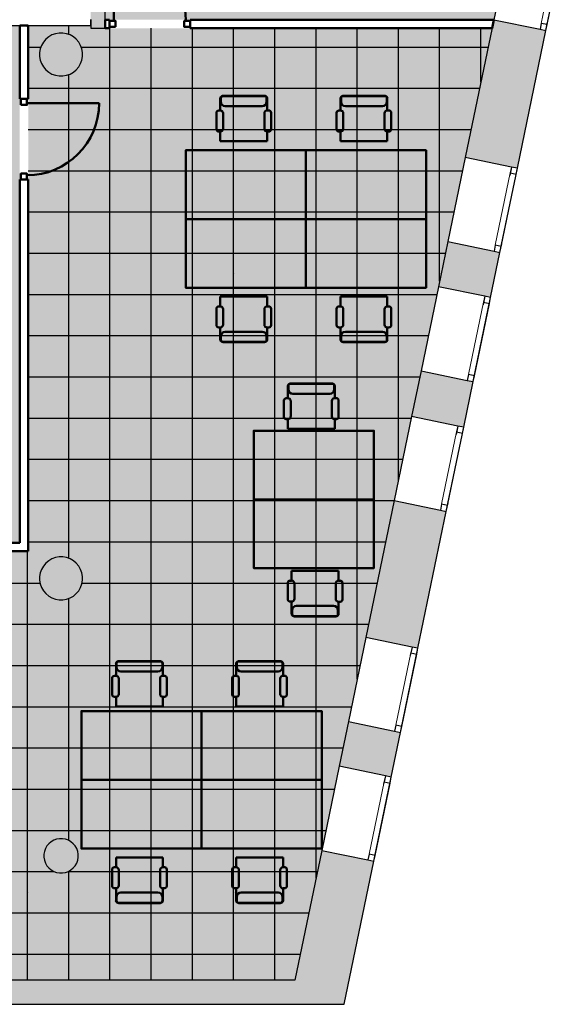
# Model space of a CAD drawing. Header units: metres. Extents: x -1 to 430, y -6 to 34.
# Tile 20 of 24: x 420.51 to 426.84, y 12.84 to 24.3. Entities that reach past the tile are written whole.
import ezdxf

# ---------------------------------------------------------------- set-up
doc = ezdxf.new("R2010")
doc.units = ezdxf.units.M
doc.linetypes.add('CONTINUA', pattern=[0])
doc.linetypes.add('PUNKT', pattern=[6.35, 0, -6.35])
for name, color, linetype, lineweight in [('3D P2 MOBLES', 7, 'CONTINUA', 25), ('3D P2 MURS', 7, 'CONTINUA', 25), ('3D P2 MURS NOUS', 7, 'CONTINUA', 25), ('3D P2 PILAR', 7, 'CONTINUA', 25), ('P2 PAVIMENT', 7, 'CONTINUA', 25)]:
    doc.layers.add(name, color=color, linetype=linetype, lineweight=lineweight)

# ---------------------------------------------------------------- blocks, each defined once
blk = doc.blocks.new('_CLOSEDFILLED')
at = {"color": 0, "linetype": 'ByBlock', "lineweight": -2}
blk.add_solid([(-1, 0), (0, 0), (-1, 0)], dxfattribs=at)
blk = doc.blocks.new('TRAMA_0')
at = {"layer": 'P2 PAVIMENT', "linetype": 'CONTINUA', "lineweight": 25, "transparency": 33554687}
for points in [[(422.996, 23.746), (423.002, 23.753), (423.009, 23.746), (423.002, 23.74)], [(425.396, 23.746), (425.402, 23.753), (425.409, 23.746), (425.402, 23.74)], [(422.996, 21.346), (423.002, 21.353), (423.009, 21.346), (423.002, 21.34)], [(425.396, 21.346), (425.402, 21.353), (425.409, 21.346), (425.402, 21.34)], [(422.996, 18.946), (423.002, 18.953), (423.009, 18.946), (423.002, 18.94)], [(420.596, 16.546), (420.602, 16.553), (420.609, 16.546), (420.602, 16.54)], [(422.996, 16.546), (423.002, 16.553), (423.009, 16.546), (423.002, 16.54)], [(420.596, 14.146), (420.602, 14.153), (420.609, 14.146), (420.602, 14.14)], [(422.996, 14.146), (423.002, 14.153), (423.009, 14.146), (423.002, 14.14)]]:
    blk.add_hatch(color=7, dxfattribs=at).paths.add_polyline_path(points, flags=16)
at = {"layer": 'P2 PAVIMENT', "color": 7, "linetype": 'CONTINUA', "lineweight": 25, "transparency": 33554687}
for p, q in [((421.082, 24.132), (421.082, 24.237)), ((421.562, 23.746), (421.562, 24.205)), ((422.042, 23.746), (422.042, 24.205)), ((422.522, 23.746), (422.522, 24.205)), ((423.002, 23.746), (423.002, 24.205)), ((423.482, 23.746), (423.482, 24.205)), ((423.962, 23.746), (423.962, 24.205)), ((424.442, 23.746), (424.442, 24.205)), ((424.922, 23.746), (424.922, 24.205)), ((420.61, 23.986), (420.758, 23.986)), ((421.226, 23.986), (422.762, 23.986)), ((422.762, 23.986), (425.162, 23.986)), ((425.402, 21.346), (425.402, 23.746)), ((425.882, 23.576), (425.882, 23.746)), ((421.082, 21.346), (421.082, 23.667)), ((420.61, 23.506), (422.762, 23.506)), ((425.162, 23.506), (425.868, 23.506)), ((420.61, 23.026), (422.762, 23.026)), ((425.162, 23.026), (425.768, 23.026)), ((420.61, 22.546), (422.762, 22.546)), ((425.162, 22.546), (425.669, 22.546)), ((425.162, 22.066), (425.569, 22.066)), ((422.762, 21.586), (425.162, 21.586)), ((425.162, 21.586), (425.47, 21.586)), ((422.522, 18.946), (422.522, 21.346)), ((423.002, 18.946), (423.002, 21.346)), ((423.482, 18.946), (423.482, 21.346)), ((423.962, 18.946), (423.962, 21.346)), ((424.442, 18.946), (424.442, 21.346)), ((424.922, 18.946), (424.922, 21.346)), ((425.402, 21.26), (425.402, 21.346)), ((422.762, 21.106), (425.162, 21.106)), ((425.162, 21.106), (425.37, 21.106)), ((422.762, 20.626), (425.162, 20.626)), ((425.162, 20.626), (425.271, 20.626)), ((422.762, 20.146), (425.162, 20.146)), ((425.162, 20.146), (425.172, 20.146)), ((420.61, 19.666), (422.762, 19.666)), ((422.762, 19.666), (425.072, 19.666)), ((420.61, 19.186), (422.762, 19.186)), ((422.762, 19.186), (424.973, 19.186)), ((421.082, 18.032), (421.082, 18.946)), ((421.562, 16.546), (421.562, 18.946)), ((422.042, 16.546), (422.042, 18.946)), ((422.522, 16.546), (422.522, 18.946)), ((423.002, 16.546), (423.002, 18.946)), ((423.482, 16.546), (423.482, 18.946)), ((423.962, 16.546), (423.962, 18.946)), ((424.442, 16.627), (424.442, 18.946)), ((424.922, 18.944), (424.922, 18.946)), ((420.61, 18.706), (422.762, 18.706)), ((422.762, 18.706), (424.873, 18.706)), ((420.61, 18.226), (422.762, 18.226)), ((422.762, 18.226), (424.774, 18.226)), ((421.236, 17.746), (422.762, 17.746)), ((422.762, 17.746), (424.674, 17.746)), ((421.082, 16.546), (421.082, 17.567)), ((420.362, 17.266), (422.762, 17.266)), ((422.762, 17.266), (424.575, 17.266)), ((420.362, 16.786), (422.762, 16.786)), ((422.762, 16.786), (424.475, 16.786)), ((421.082, 14.748), (421.082, 16.546)), ((421.562, 14.146), (421.562, 16.546)), ((422.042, 14.146), (422.042, 16.546)), ((422.522, 14.146), (422.522, 16.546)), ((423.002, 14.146), (423.002, 16.546)), ((423.482, 14.146), (423.482, 16.546)), ((423.962, 14.311), (423.962, 16.546)), ((420.362, 16.306), (422.762, 16.306)), ((422.762, 16.306), (424.376, 16.306)), ((420.362, 15.826), (422.762, 15.826)), ((422.762, 15.826), (424.276, 15.826)), ((420.362, 15.346), (422.762, 15.346)), ((422.762, 15.346), (424.177, 15.346)), ((420.362, 14.866), (422.762, 14.866)), ((422.762, 14.866), (424.077, 14.866)), ((420.362, 14.386), (420.911, 14.386)), ((421.073, 14.386), (422.762, 14.386)), ((421.082, 14.146), (421.082, 14.391)), ((422.762, 14.386), (423.978, 14.386)), ((420.602, 13.121), (420.602, 14.146)), ((421.082, 13.121), (421.082, 14.146)), ((421.562, 13.121), (421.562, 14.146)), ((422.042, 13.121), (422.042, 14.146)), ((422.522, 13.121), (422.522, 14.146)), ((423.002, 13.121), (423.002, 14.146)), ((423.482, 13.121), (423.482, 14.146)), ((420.362, 13.906), (422.762, 13.906)), ((422.762, 13.906), (423.878, 13.906)), ((420.362, 13.426), (422.762, 13.426)), ((422.762, 13.426), (423.779, 13.426))]:
    blk.add_line(p, q, dxfattribs=at)
for points in [[(420.602, 24.222), (420.602, 24.222), (420.602, 24.222), (420.602, 24.237)], [(425.402, 23.746), (425.402, 23.796), (425.402, 23.796), (425.402, 23.909), (425.402, 23.909), (425.402, 24.205)], [(425.882, 23.746), (425.882, 24.183), (425.882, 24.183), (425.882, 24.205)], [(425.162, 23.986), (425.526, 23.986), (425.526, 23.986), (425.638, 23.986), (425.638, 23.986), (425.967, 23.986)], [(421.562, 21.346), (421.562, 21.498), (421.562, 21.498), (421.562, 23.746)], [(422.042, 21.346), (422.042, 21.8), (422.042, 21.8), (422.042, 23.746)], [(422.522, 21.346), (422.522, 21.476), (422.522, 21.476), (422.522, 22.101), (422.522, 22.101), (422.522, 23.746)], [(423.002, 21.346), (423.002, 21.863), (423.002, 21.863), (423.002, 22.402), (423.002, 22.402), (423.002, 23.746)], [(423.482, 21.346), (423.482, 22.25), (423.482, 22.25), (423.482, 22.704), (423.482, 22.704), (423.482, 23.746)], [(423.962, 21.346), (423.962, 22.636), (423.962, 22.636), (423.962, 23.005), (423.962, 23.005), (423.962, 23.746)], [(424.442, 21.346), (424.442, 23.023), (424.442, 23.023), (424.442, 23.306), (424.442, 23.306), (424.442, 23.746)], [(424.922, 21.346), (424.922, 23.41), (424.922, 23.41), (424.922, 23.607), (424.922, 23.607), (424.922, 23.746)], [(422.762, 23.506), (424.761, 23.506), (424.761, 23.506), (425.042, 23.506), (425.042, 23.506), (425.162, 23.506)], [(422.762, 23.026), (423.997, 23.026), (423.997, 23.026), (424.446, 23.026), (424.446, 23.026), (425.162, 23.026)], [(422.762, 22.546), (423.232, 22.546), (423.232, 22.546), (423.85, 22.546), (423.85, 22.546), (425.162, 22.546)], [(420.61, 22.066), (422.467, 22.066), (422.467, 22.066), (422.762, 22.066)], [(422.762, 22.066), (423.255, 22.066), (423.255, 22.066), (425.162, 22.066)], [(420.61, 21.586), (421.702, 21.586), (421.702, 21.586), (422.659, 21.586), (422.659, 21.586), (422.762, 21.586)], [(421.082, 18.946), (421.082, 20.317), (421.082, 20.317), (421.082, 21.197), (421.082, 21.197), (421.082, 21.346)], [(421.562, 18.946), (421.562, 20.703), (421.562, 20.703), (421.562, 21.346)], [(422.042, 18.946), (422.042, 21.09), (422.042, 21.09), (422.042, 21.346)], [(420.61, 21.106), (420.938, 21.106), (420.938, 21.106), (422.063, 21.106), (422.063, 21.106), (422.762, 21.106)], [(420.61, 20.626), (421.467, 20.626), (421.467, 20.626), (422.762, 20.626)], [(420.61, 20.146), (420.871, 20.146), (420.871, 20.146), (422.762, 20.146)], [(420.602, 16.546), (420.602, 17.751), (420.602, 17.751), (420.602, 17.898), (420.602, 17.898), (420.602, 18.115)], [(420.362, 17.746), (420.597, 17.746), (420.597, 17.746), (420.748, 17.746)], [(420.602, 14.146), (420.602, 14.424), (420.602, 14.424), (420.602, 14.444), (420.602, 14.444), (420.602, 16.546)]]:
    blk.add_lwpolyline(points, dxfattribs=at)

msp = doc.modelspace()

# ---------------------------------------------------------------- hatches: boundary and pattern name
at = {"layer": '3D P2 MURS', "linetype": 'CONTINUA', "lineweight": 18, "true_color": 0xa0a0a0, "transparency": 33554687}
for points in [[(421.507, 24.205), (421.507, 28.068), (421.337, 28.068), (421.337, 24.205)], [(425.701, 22.701), (426.308, 22.575), (426.64, 24.179), (426.033, 24.305)], [(426.105, 21.596), (425.498, 21.722), (425.389, 21.196), (425.996, 21.07)], [(425.076, 19.685), (425.683, 19.559), (425.793, 20.091), (425.186, 20.216)], [(425.48, 18.58), (424.873, 18.706), (424.543, 17.112), (425.15, 16.986)], [(424.232, 15.612), (424.839, 15.486), (424.947, 16.007), (424.34, 16.133)], [(424.291, 12.841), (424.636, 14.507), (424.029, 14.632), (423.657, 12.841)], [(398.242, 12.841), (423.657, 12.841), (423.716, 13.121), (398.297, 13.121)]]:
    msp.add_hatch(color=253, dxfattribs=at).paths.add_polyline_path(points)
at = {"layer": '3D P2 PILAR', "linetype": 'CONTINUA', "lineweight": 18, "transparency": 33554687}
for points in [[(421.014, 24.149), (420.97, 24.149), (420.927, 24.142), (420.886, 24.127), (420.848, 24.105), (420.815, 24.077), (420.787, 24.043), (420.765, 24.005), (420.75, 23.964), (420.742, 23.921), (420.742, 23.878), (420.75, 23.835), (420.765, 23.794), (420.787, 23.756), (420.815, 23.722), (420.848, 23.694), (420.886, 23.672), (420.927, 23.657), (420.97, 23.65), (421.014, 23.65), (421.057, 23.657), (421.098, 23.672), (421.136, 23.694), (421.169, 23.722), (421.197, 23.756), (421.219, 23.794), (421.234, 23.835), (421.242, 23.878), (421.242, 23.921), (421.234, 23.964), (421.219, 24.005), (421.197, 24.043), (421.169, 24.077), (421.136, 24.105), (421.098, 24.127), (421.057, 24.142)], [(421.014, 18.049), (420.97, 18.049), (420.927, 18.042), (420.886, 18.027), (420.848, 18.005), (420.815, 17.977), (420.787, 17.943), (420.765, 17.905), (420.75, 17.864), (420.742, 17.821), (420.742, 17.778), (420.75, 17.735), (420.765, 17.694), (420.787, 17.656), (420.815, 17.622), (420.848, 17.594), (420.886, 17.572), (420.927, 17.557), (420.97, 17.55), (421.014, 17.55), (421.057, 17.557), (421.098, 17.572), (421.136, 17.594), (421.169, 17.622), (421.197, 17.656), (421.219, 17.694), (421.234, 17.735), (421.242, 17.778), (421.242, 17.821), (421.234, 17.864), (421.219, 17.905), (421.197, 17.943), (421.169, 17.977), (421.136, 18.005), (421.098, 18.027), (421.057, 18.042)], [(421.009, 14.769), (420.975, 14.769), (420.94, 14.763), (420.907, 14.751), (420.877, 14.734), (420.85, 14.711), (420.828, 14.684), (420.81, 14.654), (420.798, 14.621), (420.792, 14.587), (420.792, 14.552), (420.798, 14.518), (420.81, 14.485), (420.828, 14.454), (420.85, 14.428), (420.877, 14.405), (420.907, 14.388), (420.94, 14.376), (420.975, 14.37), (421.009, 14.37), (421.044, 14.376), (421.077, 14.388), (421.107, 14.405), (421.134, 14.428), (421.156, 14.454), (421.174, 14.485), (421.186, 14.518), (421.192, 14.552), (421.192, 14.587), (421.186, 14.621), (421.174, 14.654), (421.156, 14.684), (421.134, 14.711), (421.107, 14.734), (421.077, 14.751), (421.044, 14.763)]]:
    msp.add_hatch(color=9, dxfattribs=at).paths.add_polyline_path(points)
at = {"layer": 'P2 PAVIMENT', "linetype": 'CONTINUA', "lineweight": 25, "true_color": 0xa8d1ff, "transparency": 33554687}
h = msp.add_hatch(color=141, dxfattribs=at)
h.paths.add_polyline_path([(406.049, 13.121), (406.049, 13.763), (407.362, 13.763), (407.362, 13.121), (408.449, 13.121), (408.449, 16.319), (405.599, 16.319), (405.599, 13.121)])
h.paths.add_polyline_path([(400.357, 23.519), (404.337, 23.519), (404.337, 28.068), (401.259, 28.068)])
h.paths.add_polyline_path([(407.507, 23.419), (400.338, 23.419), (399.307, 18.215), (409.697, 18.215), (409.697, 22.109), (409.588, 22.109), (409.515, 22.177), (409.362, 22.305), (409.144, 22.47), (408.917, 22.623), (408.683, 22.764), (408.442, 22.892), (408.194, 23.008), (407.94, 23.11), (407.682, 23.199), (407.507, 23.25), (407.51, 23.259), (407.507, 23.26)])
h.paths.add_polyline_path([(412.149, 16.319), (408.549, 16.319), (408.549, 13.121), (412.149, 13.121)])
h.paths.add_polyline_path([(414.897, 13.121), (414.897, 16.319), (412.249, 16.319), (412.249, 13.121)])
h.paths.add_polyline_path([(413.497, 18.215), (413.497, 21.341), (413.404, 21.319), (412.616, 21.259), (411.203, 20.819), (410.386, 20.749), (409.797, 21.143), (409.797, 18.215)])
h.paths.add_polyline_path([(405.499, 16.419), (414.897, 16.419), (414.897, 18.115), (399.287, 18.115), (398.297, 13.121), (405.499, 13.121)])
h.paths.add_polyline_path([(415.647, 22.069), (414.173, 21.499), (413.597, 21.365), (413.597, 18.215), (420.51, 18.215), (420.51, 24.237), (417.447, 24.237), (417.447, 23.489), (417.017, 23.489), (417.017, 22.069)])
h.paths.add_polyline_path([(414.997, 13.121), (418.397, 13.121), (418.397, 17.615), (418.4, 17.615), (418.4, 18.115), (414.997, 18.115)])
h.paths.add_polyline_path([(420.61, 24.237), (420.61, 18.115), (418.5, 18.115), (418.5, 17.615), (418.497, 17.615), (418.497, 13.121), (423.716, 13.121), (426.013, 24.205), (421.337, 24.205), (421.337, 24.237)])
h.paths.add_polyline_path([(426.033, 24.305), (426.813, 28.068), (421.507, 28.068), (421.507, 24.305)])
h.paths.add_polyline_path([(405.673, 13.764), (405.695, 13.791), (405.722, 13.814), (405.752, 13.831), (405.785, 13.843), (405.82, 13.849), (405.854, 13.849), (405.889, 13.843), (405.922, 13.831), (405.952, 13.814), (405.979, 13.791), (406.001, 13.764), (406.019, 13.734), (406.031, 13.701), (406.037, 13.667), (406.037, 13.632), (406.031, 13.598), (406.019, 13.565), (406.001, 13.534), (405.979, 13.508), (405.952, 13.485), (405.922, 13.468), (405.889, 13.456), (405.854, 13.45), (405.82, 13.45), (405.785, 13.456), (405.752, 13.468), (405.722, 13.485), (405.695, 13.508), (405.673, 13.534), (405.655, 13.565), (405.643, 13.598), (405.637, 13.632), (405.637, 13.667), (405.643, 13.701), (405.655, 13.734)], flags=16)
h.paths.add_polyline_path([(401.237, 17.778), (401.229, 17.735), (401.214, 17.694), (401.192, 17.656), (401.164, 17.622), (401.131, 17.594), (401.093, 17.572), (401.052, 17.557), (401.009, 17.55), (400.965, 17.55), (400.922, 17.557), (400.881, 17.572), (400.843, 17.594), (400.81, 17.622), (400.782, 17.656), (400.76, 17.694), (400.745, 17.735), (400.737, 17.778), (400.737, 17.821), (400.745, 17.864), (400.76, 17.905), (400.782, 17.943), (400.81, 17.977), (400.843, 18.005), (400.881, 18.027), (400.922, 18.042), (400.965, 18.049), (401.009, 18.049), (401.052, 18.042), (401.093, 18.027), (401.131, 18.005), (401.164, 17.977), (401.192, 17.943), (401.214, 17.905), (401.229, 17.864), (401.237, 17.821)], flags=16)
h.paths.add_polyline_path([(410.712, 17.55), (410.669, 17.557), (410.628, 17.572), (410.59, 17.594), (410.556, 17.622), (410.528, 17.656), (410.507, 17.694), (410.492, 17.735), (410.484, 17.778), (410.484, 17.821), (410.492, 17.864), (410.507, 17.905), (410.528, 17.943), (410.556, 17.977), (410.59, 18.005), (410.628, 18.027), (410.669, 18.042), (410.712, 18.049), (410.756, 18.049), (410.799, 18.042), (410.84, 18.027), (410.877, 18.005), (410.911, 17.977), (410.939, 17.943), (410.961, 17.905), (410.976, 17.864), (410.983, 17.821), (410.983, 17.778), (410.976, 17.735), (410.961, 17.694), (410.939, 17.656), (410.911, 17.622), (410.877, 17.594), (410.84, 17.572), (410.799, 17.557), (410.756, 17.55)], flags=16)
h.paths.add_polyline_path([(406.042, 17.943), (406.064, 17.905), (406.079, 17.864), (406.087, 17.821), (406.087, 17.778), (406.079, 17.735), (406.064, 17.694), (406.042, 17.656), (406.014, 17.622), (405.981, 17.594), (405.943, 17.572), (405.902, 17.557), (405.859, 17.55), (405.815, 17.55), (405.772, 17.557), (405.731, 17.572), (405.693, 17.594), (405.66, 17.622), (405.632, 17.656), (405.61, 17.694), (405.595, 17.735), (405.587, 17.778), (405.587, 17.821), (405.595, 17.864), (405.61, 17.905), (405.632, 17.943), (405.66, 17.977), (405.693, 18.005), (405.731, 18.027), (405.772, 18.042), (405.815, 18.049), (405.859, 18.049), (405.902, 18.042), (405.943, 18.027), (405.981, 18.005), (406.014, 17.977)], flags=16)
h.paths.add_polyline_path([(400.935, 13.456), (400.902, 13.468), (400.872, 13.485), (400.845, 13.508), (400.823, 13.534), (400.805, 13.565), (400.793, 13.598), (400.787, 13.632), (400.787, 13.667), (400.793, 13.701), (400.805, 13.734), (400.823, 13.764), (400.845, 13.791), (400.872, 13.814), (400.902, 13.831), (400.935, 13.843), (400.97, 13.849), (401.004, 13.849), (401.039, 13.843), (401.072, 13.831), (401.102, 13.814), (401.129, 13.791), (401.151, 13.764), (401.169, 13.734), (401.181, 13.701), (401.187, 13.667), (401.187, 13.632), (401.181, 13.598), (401.169, 13.565), (401.151, 13.534), (401.129, 13.508), (401.102, 13.485), (401.072, 13.468), (401.039, 13.456), (401.004, 13.45), (400.97, 13.45)], flags=16)
h.paths.add_polyline_path([(410.818, 13.468), (410.786, 13.456), (410.751, 13.45), (410.716, 13.45), (410.682, 13.456), (410.649, 13.468), (410.619, 13.485), (410.592, 13.508), (410.569, 13.534), (410.552, 13.565), (410.54, 13.598), (410.534, 13.632), (410.534, 13.667), (410.54, 13.701), (410.552, 13.734), (410.569, 13.764), (410.592, 13.791), (410.619, 13.814), (410.649, 13.831), (410.682, 13.843), (410.716, 13.849), (410.751, 13.849), (410.786, 13.843), (410.818, 13.831), (410.849, 13.814), (410.876, 13.791), (410.898, 13.764), (410.915, 13.734), (410.927, 13.701), (410.933, 13.667), (410.933, 13.632), (410.927, 13.598), (410.915, 13.565), (410.898, 13.534), (410.876, 13.508), (410.849, 13.485)], flags=16)
h.paths.add_polyline_path([(416.252, 13.485), (416.222, 13.468), (416.189, 13.456), (416.154, 13.45), (416.12, 13.45), (416.085, 13.456), (416.052, 13.468), (416.022, 13.485), (415.995, 13.508), (415.973, 13.534), (415.955, 13.565), (415.943, 13.598), (415.937, 13.632), (415.937, 13.667), (415.943, 13.701), (415.955, 13.734), (415.973, 13.764), (415.995, 13.791), (416.022, 13.814), (416.052, 13.831), (416.085, 13.843), (416.12, 13.849), (416.154, 13.849), (416.189, 13.843), (416.222, 13.831), (416.252, 13.814), (416.279, 13.791), (416.301, 13.764), (416.319, 13.734), (416.331, 13.701), (416.337, 13.667), (416.337, 13.632), (416.331, 13.598), (416.319, 13.565), (416.301, 13.534), (416.279, 13.508)], flags=16)
h.paths.add_polyline_path([(416.314, 17.622), (416.281, 17.594), (416.243, 17.572), (416.202, 17.557), (416.159, 17.55), (416.115, 17.55), (416.072, 17.557), (416.031, 17.572), (415.993, 17.594), (415.96, 17.622), (415.932, 17.656), (415.91, 17.694), (415.895, 17.735), (415.887, 17.778), (415.887, 17.821), (415.895, 17.864), (415.91, 17.905), (415.932, 17.943), (415.96, 17.977), (415.993, 18.005), (416.031, 18.027), (416.072, 18.042), (416.115, 18.049), (416.159, 18.049), (416.202, 18.042), (416.243, 18.027), (416.281, 18.005), (416.314, 17.977), (416.342, 17.943), (416.364, 17.905), (416.379, 17.864), (416.387, 17.821), (416.387, 17.778), (416.379, 17.735), (416.364, 17.694), (416.342, 17.656)], flags=16)
h.paths.add_polyline_path([(421.156, 14.684), (421.174, 14.654), (421.186, 14.621), (421.192, 14.587), (421.192, 14.552), (421.186, 14.518), (421.174, 14.485), (421.156, 14.454), (421.134, 14.428), (421.107, 14.405), (421.077, 14.388), (421.044, 14.376), (421.009, 14.37), (420.975, 14.37), (420.94, 14.376), (420.907, 14.388), (420.877, 14.405), (420.85, 14.428), (420.828, 14.454), (420.81, 14.485), (420.798, 14.518), (420.792, 14.552), (420.792, 14.587), (420.798, 14.621), (420.81, 14.654), (420.828, 14.684), (420.85, 14.711), (420.877, 14.734), (420.907, 14.751), (420.94, 14.763), (420.975, 14.769), (421.009, 14.769), (421.044, 14.763), (421.077, 14.751), (421.107, 14.734), (421.134, 14.711)], flags=16)
h.paths.add_polyline_path([(420.75, 23.964), (420.765, 24.005), (420.787, 24.043), (420.815, 24.077), (420.848, 24.105), (420.886, 24.127), (420.927, 24.142), (420.97, 24.149), (421.014, 24.149), (421.057, 24.142), (421.098, 24.127), (421.136, 24.105), (421.169, 24.077), (421.197, 24.043), (421.219, 24.005), (421.234, 23.964), (421.242, 23.921), (421.242, 23.878), (421.234, 23.835), (421.219, 23.794), (421.197, 23.756), (421.169, 23.722), (421.136, 23.694), (421.098, 23.672), (421.057, 23.657), (421.014, 23.65), (420.97, 23.65), (420.927, 23.657), (420.886, 23.672), (420.848, 23.694), (420.815, 23.722), (420.787, 23.756), (420.765, 23.794), (420.75, 23.835), (420.742, 23.878), (420.742, 23.921)], flags=16)
h.paths.add_polyline_path([(421.197, 17.943), (421.219, 17.905), (421.234, 17.864), (421.242, 17.821), (421.242, 17.778), (421.234, 17.735), (421.219, 17.694), (421.197, 17.656), (421.169, 17.622), (421.136, 17.594), (421.098, 17.572), (421.057, 17.557), (421.014, 17.55), (420.97, 17.55), (420.927, 17.557), (420.886, 17.572), (420.848, 17.594), (420.815, 17.622), (420.787, 17.656), (420.765, 17.694), (420.75, 17.735), (420.742, 17.778), (420.742, 17.821), (420.75, 17.864), (420.765, 17.905), (420.787, 17.943), (420.815, 17.977), (420.848, 18.005), (420.886, 18.027), (420.927, 18.042), (420.97, 18.049), (421.014, 18.049), (421.057, 18.042), (421.098, 18.027), (421.136, 18.005), (421.169, 17.977)], flags=16)

# ---------------------------------------------------------------- linework, layer by layer
at = {"layer": '3D P2 MOBLES', "color": 202, "linetype": 'CONTINUA', "lineweight": 50, "transparency": 33554687}
for p, q in [((422.847, 23.247), (422.847, 23.39)), ((422.854, 23.393), (422.854, 23.348)), ((422.873, 23.415), (423.368, 23.415)), ((422.879, 23.419), (423.362, 23.419)), ((423.387, 23.393), (423.387, 23.348)), ((423.393, 23.248), (423.393, 23.39)), ((424.247, 23.247), (424.247, 23.39)), ((424.254, 23.393), (424.254, 23.348)), ((424.273, 23.415), (424.768, 23.415)), ((424.279, 23.419), (424.762, 23.419)), ((424.787, 23.393), (424.787, 23.348)), ((424.793, 23.248), (424.793, 23.39)), ((422.904, 23.297), (423.336, 23.297)), ((424.304, 23.297), (424.736, 23.297)), ((422.802, 23.029), (422.802, 23.22)), ((422.829, 23.247), (422.847, 23.247)), ((422.88, 23.215), (422.88, 23.035)), ((423.361, 23.035), (423.361, 23.216)), ((423.393, 23.248), (423.412, 23.248)), ((423.439, 23.221), (423.439, 23.029)), ((424.202, 23.029), (424.202, 23.22)), ((424.229, 23.247), (424.247, 23.247)), ((424.28, 23.215), (424.28, 23.035)), ((424.761, 23.035), (424.761, 23.216)), ((424.793, 23.248), (424.812, 23.248)), ((424.839, 23.221), (424.839, 23.029)), ((422.847, 23.003), (422.828, 23.003)), ((422.847, 22.889), (422.847, 23.003)), ((423.393, 22.889), (423.393, 23.003)), ((423.412, 23.003), (423.393, 23.003)), ((424.247, 23.003), (424.228, 23.003)), ((424.247, 22.889), (424.247, 23.003)), ((424.793, 22.889), (424.793, 23.003)), ((424.812, 23.003), (424.793, 23.003)), ((422.847, 22.889), (423.393, 22.889)), ((424.247, 22.889), (424.793, 22.889)), ((422.847, 21.08), (422.847, 20.966)), ((422.847, 21.08), (423.393, 21.08)), ((423.393, 21.08), (423.393, 20.966)), ((424.247, 21.08), (424.247, 20.966)), ((424.247, 21.08), (424.793, 21.08)), ((424.793, 21.08), (424.793, 20.966)), ((422.802, 20.94), (422.802, 20.749)), ((422.847, 20.966), (422.828, 20.966)), ((422.88, 20.754), (422.88, 20.934)), ((423.361, 20.934), (423.361, 20.753)), ((423.412, 20.966), (423.393, 20.966)), ((423.439, 20.748), (423.439, 20.94)), ((424.202, 20.94), (424.202, 20.749)), ((424.247, 20.966), (424.228, 20.966)), ((424.28, 20.754), (424.28, 20.934)), ((424.761, 20.934), (424.761, 20.753)), ((424.812, 20.966), (424.793, 20.966)), ((424.839, 20.748), (424.839, 20.94)), ((422.829, 20.722), (422.847, 20.722)), ((422.847, 20.722), (422.847, 20.579)), ((422.904, 20.672), (423.336, 20.672)), ((423.393, 20.721), (423.412, 20.721)), ((423.393, 20.721), (423.393, 20.579)), ((424.229, 20.722), (424.247, 20.722)), ((424.247, 20.722), (424.247, 20.579)), ((424.304, 20.672), (424.736, 20.672)), ((424.793, 20.721), (424.812, 20.721)), ((424.793, 20.721), (424.793, 20.579)), ((422.854, 20.576), (422.854, 20.621)), ((422.873, 20.554), (423.368, 20.554)), ((422.879, 20.55), (423.362, 20.55)), ((423.387, 20.576), (423.387, 20.621)), ((424.254, 20.576), (424.254, 20.621)), ((424.273, 20.554), (424.768, 20.554)), ((424.279, 20.55), (424.762, 20.55)), ((424.787, 20.576), (424.787, 20.621)), ((423.66, 20.066), (424.155, 20.066)), ((423.666, 20.07), (424.149, 20.07)), ((423.634, 19.898), (423.634, 20.041)), ((423.641, 20.044), (423.641, 19.999)), ((423.691, 19.948), (424.123, 19.948)), ((424.174, 20.044), (424.174, 19.999)), ((424.18, 19.899), (424.18, 20.041)), ((423.589, 19.68), (423.589, 19.871)), ((423.616, 19.898), (423.634, 19.898)), ((423.667, 19.866), (423.667, 19.686)), ((424.148, 19.686), (424.148, 19.867)), ((424.18, 19.899), (424.199, 19.899)), ((424.226, 19.872), (424.226, 19.68)), ((423.634, 19.654), (423.615, 19.654)), ((423.634, 19.54), (423.634, 19.654)), ((424.18, 19.54), (424.18, 19.654)), ((424.199, 19.654), (424.18, 19.654)), ((423.634, 19.54), (424.18, 19.54)), ((423.678, 17.887), (423.678, 17.773)), ((423.678, 17.887), (424.224, 17.887)), ((424.224, 17.887), (424.224, 17.773)), ((423.678, 17.773), (423.659, 17.773)), ((424.243, 17.773), (424.224, 17.773)), ((423.633, 17.747), (423.633, 17.556)), ((423.711, 17.561), (423.711, 17.741)), ((424.192, 17.741), (424.192, 17.56)), ((424.27, 17.554), (424.27, 17.747)), ((423.66, 17.529), (423.678, 17.529)), ((423.678, 17.529), (423.678, 17.386)), ((423.685, 17.382), (423.685, 17.428)), ((423.736, 17.479), (424.167, 17.479)), ((424.218, 17.382), (424.218, 17.428)), ((424.224, 17.528), (424.243, 17.528)), ((424.224, 17.528), (424.224, 17.386)), ((423.704, 17.361), (424.199, 17.361)), ((423.71, 17.357), (424.193, 17.357)), ((421.632, 16.665), (421.632, 16.808)), ((421.638, 16.811), (421.638, 16.766)), ((421.657, 16.833), (422.153, 16.833)), ((421.664, 16.837), (422.146, 16.837)), ((422.172, 16.811), (422.172, 16.766)), ((422.178, 16.666), (422.178, 16.808)), ((423.032, 16.665), (423.032, 16.808)), ((423.038, 16.811), (423.038, 16.766)), ((423.057, 16.833), (423.553, 16.833)), ((423.064, 16.837), (423.546, 16.837)), ((423.572, 16.811), (423.572, 16.766)), ((423.578, 16.666), (423.578, 16.808)), ((421.587, 16.447), (421.587, 16.638)), ((421.614, 16.665), (421.632, 16.665)), ((421.664, 16.633), (421.664, 16.453)), ((421.689, 16.715), (422.121, 16.715)), ((422.146, 16.453), (422.146, 16.634)), ((422.178, 16.666), (422.196, 16.666)), ((422.223, 16.639), (422.223, 16.447)), ((422.987, 16.447), (422.987, 16.638)), ((423.014, 16.665), (423.032, 16.665)), ((423.064, 16.633), (423.064, 16.453)), ((423.089, 16.715), (423.521, 16.715)), ((423.546, 16.453), (423.546, 16.634)), ((423.578, 16.666), (423.596, 16.666)), ((423.623, 16.639), (423.623, 16.447)), ((421.632, 16.421), (421.613, 16.421)), ((421.632, 16.307), (421.632, 16.421)), ((422.178, 16.307), (422.178, 16.421)), ((422.197, 16.421), (422.178, 16.421)), ((423.032, 16.421), (423.013, 16.421)), ((423.032, 16.307), (423.032, 16.421)), ((423.578, 16.307), (423.578, 16.421)), ((423.597, 16.421), (423.578, 16.421)), ((421.632, 16.307), (422.178, 16.307)), ((423.032, 16.307), (423.578, 16.307)), ((421.632, 14.55), (421.632, 14.436)), ((421.632, 14.55), (422.178, 14.55)), ((422.178, 14.55), (422.178, 14.436)), ((423.032, 14.55), (423.032, 14.436)), ((423.032, 14.55), (423.578, 14.55)), ((423.578, 14.55), (423.578, 14.436)), ((421.587, 14.41), (421.587, 14.219)), ((421.632, 14.436), (421.613, 14.436)), ((421.664, 14.224), (421.664, 14.404)), ((422.146, 14.404), (422.146, 14.223)), ((422.197, 14.436), (422.178, 14.436)), ((422.223, 14.218), (422.223, 14.41)), ((422.987, 14.41), (422.987, 14.219)), ((423.032, 14.436), (423.013, 14.436)), ((423.064, 14.224), (423.064, 14.404)), ((423.546, 14.404), (423.546, 14.223)), ((423.597, 14.436), (423.578, 14.436)), ((423.623, 14.218), (423.623, 14.41)), ((421.614, 14.192), (421.632, 14.192)), ((421.632, 14.192), (421.632, 14.049)), ((421.689, 14.142), (422.121, 14.142)), ((422.178, 14.191), (422.196, 14.191)), ((422.178, 14.191), (422.178, 14.049)), ((423.014, 14.192), (423.032, 14.192)), ((423.032, 14.192), (423.032, 14.049)), ((423.089, 14.142), (423.521, 14.142)), ((423.578, 14.191), (423.596, 14.191)), ((423.578, 14.191), (423.578, 14.049)), ((421.638, 14.045), (421.638, 14.091)), ((421.657, 14.024), (422.153, 14.024)), ((421.664, 14.02), (422.146, 14.02)), ((422.172, 14.045), (422.172, 14.091)), ((423.038, 14.045), (423.038, 14.091)), ((423.057, 14.024), (423.553, 14.024)), ((423.064, 14.02), (423.546, 14.02)), ((423.572, 14.045), (423.572, 14.091))]:
    msp.add_line(p, q, dxfattribs=at)
for points in [[(422.444, 21.984), (422.444, 22.784), (423.844, 22.784), (423.844, 21.984), (422.444, 21.984)], [(423.844, 21.984), (423.844, 22.784), (425.244, 22.784), (425.244, 21.984), (423.844, 21.984)], [(422.444, 21.984), (422.444, 21.184), (423.844, 21.184), (423.844, 21.984), (422.444, 21.984)], [(423.844, 21.984), (423.844, 21.184), (425.244, 21.184), (425.244, 21.984), (423.844, 21.984)], [(423.236, 18.719), (423.236, 19.519), (424.636, 19.519), (424.636, 18.719), (423.236, 18.719)], [(423.236, 18.719), (423.236, 17.919), (424.636, 17.919), (424.636, 18.719), (423.236, 18.719)], [(421.229, 15.454), (421.229, 16.254), (422.629, 16.254), (422.629, 15.454), (421.229, 15.454)], [(422.629, 15.454), (422.629, 16.254), (424.029, 16.254), (424.029, 15.454), (422.629, 15.454)], [(421.229, 15.454), (421.229, 14.654), (422.629, 14.654), (422.629, 15.454), (421.229, 15.454)], [(422.629, 15.454), (422.629, 14.654), (424.029, 14.654), (424.029, 15.454), (422.629, 15.454)]]:
    msp.add_lwpolyline(points, close=True, dxfattribs=at)
for centre, radius, start, end in [((422.873, 23.39), 0.0254, 90, 180), ((422.879, 23.393), 0.0254, 90, 180), ((423.362, 23.393), 0.0254, 0, 90), ((423.368, 23.39), 0.0254, 0, 90), ((424.273, 23.39), 0.0254, 90, 180), ((424.279, 23.393), 0.0254, 90, 180), ((424.762, 23.393), 0.0254, 0, 90), ((424.768, 23.39), 0.0254, 0, 90), ((422.904, 23.348), 0.0508, 180, 270), ((423.336, 23.348), 0.0508, 270, 0), ((424.304, 23.348), 0.0508, 180, 270), ((424.736, 23.348), 0.0508, 270, 0), ((422.829, 23.22), 0.0269, 90, 180), ((422.847, 23.215), 0.0323, 0, 90), ((423.393, 23.216), 0.0323, 90, 180), ((423.412, 23.221), 0.0269, 0, 90), ((424.229, 23.22), 0.0269, 90, 180), ((424.247, 23.215), 0.0323, 0, 90), ((424.793, 23.216), 0.0323, 90, 180), ((424.812, 23.221), 0.0269, 0, 90), ((422.828, 23.029), 0.0262, 180, 270), ((422.847, 23.035), 0.0323, 270, 0), ((423.393, 23.035), 0.0323, 180, 270), ((423.412, 23.029), 0.0262, 270, 0), ((424.228, 23.029), 0.0262, 180, 270), ((424.247, 23.035), 0.0323, 270, 0), ((424.793, 23.035), 0.0323, 180, 270), ((424.812, 23.029), 0.0262, 270, 0), ((422.828, 20.94), 0.0262, 90, 180), ((422.847, 20.934), 0.0323, 0, 90), ((423.393, 20.934), 0.0323, 90, 180), ((423.412, 20.94), 0.0262, 0, 90), ((424.228, 20.94), 0.0262, 90, 180), ((424.247, 20.934), 0.0323, 0, 90), ((424.793, 20.934), 0.0323, 90, 180), ((424.812, 20.94), 0.0262, 0, 90), ((422.847, 20.754), 0.0323, 270, 0), ((423.393, 20.753), 0.0323, 180, 270), ((424.247, 20.754), 0.0323, 270, 0), ((424.793, 20.753), 0.0323, 180, 270), ((422.829, 20.749), 0.0269, 180, 270), ((422.904, 20.621), 0.0508, 90, 180), ((423.336, 20.621), 0.0508, 0, 90), ((423.412, 20.748), 0.0269, 270, 0), ((424.229, 20.749), 0.0269, 180, 270), ((424.304, 20.621), 0.0508, 90, 180), ((424.736, 20.621), 0.0508, 0, 90), ((424.812, 20.748), 0.0269, 270, 0), ((422.873, 20.579), 0.0254, 180, 270), ((422.879, 20.576), 0.0254, 180, 270), ((423.362, 20.576), 0.0254, 270, 0), ((423.368, 20.579), 0.0254, 270, 0), ((424.273, 20.579), 0.0254, 180, 270), ((424.279, 20.576), 0.0254, 180, 270), ((424.762, 20.576), 0.0254, 270, 0), ((424.768, 20.579), 0.0254, 270, 0), ((423.66, 20.041), 0.0254, 90, 180), ((423.666, 20.044), 0.0254, 90, 180), ((424.149, 20.044), 0.0254, 0, 90), ((424.155, 20.041), 0.0254, 0, 90), ((423.691, 19.999), 0.0508, 180, 270), ((424.123, 19.999), 0.0508, 270, 0), ((423.616, 19.871), 0.0269, 90, 180), ((423.634, 19.866), 0.0323, 0, 90), ((424.18, 19.867), 0.0323, 90, 180), ((424.199, 19.872), 0.0269, 0, 90), ((423.615, 19.68), 0.0262, 180, 270), ((423.634, 19.686), 0.0323, 270, 0), ((424.18, 19.686), 0.0323, 180, 270), ((424.199, 19.68), 0.0262, 270, 0), ((423.659, 17.747), 0.0262, 90, 180), ((423.678, 17.741), 0.0323, 0, 90), ((424.224, 17.741), 0.0323, 90, 180), ((424.243, 17.747), 0.0262, 0, 90), ((423.66, 17.556), 0.0269, 180, 270), ((423.678, 17.561), 0.0323, 270, 0), ((424.224, 17.56), 0.0323, 180, 270), ((424.243, 17.554), 0.0269, 270, 0), ((423.736, 17.428), 0.0508, 90, 180), ((424.167, 17.428), 0.0508, 0, 90), ((423.704, 17.386), 0.0254, 180, 270), ((423.71, 17.382), 0.0254, 180, 270), ((424.193, 17.382), 0.0254, 270, 0), ((424.199, 17.386), 0.0254, 270, 0), ((421.657, 16.808), 0.0254, 90, 180), ((421.664, 16.811), 0.0254, 90, 180), ((421.689, 16.766), 0.0508, 180, 270), ((422.121, 16.766), 0.0508, 270, 0), ((422.146, 16.811), 0.0254, 0, 90), ((422.153, 16.808), 0.0254, 0, 90), ((423.057, 16.808), 0.0254, 90, 180), ((423.064, 16.811), 0.0254, 90, 180), ((423.089, 16.766), 0.0508, 180, 270), ((423.521, 16.766), 0.0508, 270, 0), ((423.546, 16.811), 0.0254, 0, 90), ((423.553, 16.808), 0.0254, 0, 90), ((421.614, 16.638), 0.0269, 90, 180), ((421.632, 16.633), 0.0323, 0, 90), ((422.178, 16.634), 0.0323, 90, 180), ((422.196, 16.639), 0.0269, 0, 90), ((423.014, 16.638), 0.0269, 90, 180), ((423.032, 16.633), 0.0323, 0, 90), ((423.578, 16.634), 0.0323, 90, 180), ((423.596, 16.639), 0.0269, 0, 90), ((421.613, 16.447), 0.0262, 180, 270), ((421.632, 16.453), 0.0323, 270, 0), ((422.178, 16.453), 0.0323, 180, 270), ((422.197, 16.447), 0.0262, 270, 0), ((423.013, 16.447), 0.0262, 180, 270), ((423.032, 16.453), 0.0323, 270, 0), ((423.578, 16.453), 0.0323, 180, 270), ((423.597, 16.447), 0.0262, 270, 0), ((421.613, 14.41), 0.0262, 90, 180), ((421.632, 14.404), 0.0323, 0, 90), ((422.178, 14.404), 0.0323, 90, 180), ((422.197, 14.41), 0.0262, 0, 90), ((423.013, 14.41), 0.0262, 90, 180), ((423.032, 14.404), 0.0323, 0, 90), ((423.578, 14.404), 0.0323, 90, 180), ((423.597, 14.41), 0.0262, 0, 90), ((421.614, 14.219), 0.0269, 180, 270), ((421.632, 14.224), 0.0323, 270, 0), ((422.178, 14.223), 0.0323, 180, 270), ((422.196, 14.218), 0.0269, 270, 0), ((423.014, 14.219), 0.0269, 180, 270), ((423.032, 14.224), 0.0323, 270, 0), ((423.578, 14.223), 0.0323, 180, 270), ((423.596, 14.218), 0.0269, 270, 0), ((421.689, 14.091), 0.0508, 90, 180), ((422.121, 14.091), 0.0508, 0, 90), ((423.089, 14.091), 0.0508, 90, 180), ((423.521, 14.091), 0.0508, 0, 90), ((421.657, 14.049), 0.0254, 180, 270), ((421.664, 14.045), 0.0254, 180, 270), ((422.146, 14.045), 0.0254, 270, 0), ((422.153, 14.049), 0.0254, 270, 0), ((423.057, 14.049), 0.0254, 180, 270), ((423.064, 14.045), 0.0254, 180, 270), ((423.546, 14.045), 0.0254, 270, 0), ((423.553, 14.049), 0.0254, 270, 0)]:
    msp.add_arc(centre, radius, start, end, dxfattribs=at)
at = {"layer": '3D P2 MURS', "color": 7, "linetype": 'CONTINUA', "lineweight": 25, "transparency": 33554687}
for p, q in [((421.507, 24.205), (421.507, 28.068)), ((426.236, 25.284), (426.033, 24.305)), ((426.64, 24.179), (426.843, 25.158)), ((421.337, 24.237), (421.337, 24.307)), ((421.337, 24.307), (421.337, 24.237)), ((426.033, 24.305), (425.701, 22.701)), ((426.033, 24.305), (426.572, 24.193)), ((420.193, 24.237), (421.337, 24.237)), ((421.337, 24.237), (421.337, 24.205)), ((421.337, 24.205), (421.507, 24.205)), ((426.572, 24.193), (426.64, 24.179)), ((426.308, 22.575), (426.64, 24.179)), ((425.701, 22.701), (425.498, 21.722)), ((426.239, 22.589), (425.701, 22.701)), ((426.308, 22.575), (426.239, 22.589)), ((426.105, 21.596), (426.308, 22.575)), ((425.498, 21.722), (425.389, 21.196)), ((425.498, 21.722), (426.037, 21.61)), ((425.996, 21.07), (426.105, 21.596)), ((426.037, 21.61), (426.105, 21.596)), ((425.389, 21.196), (425.186, 20.216)), ((425.928, 21.084), (425.389, 21.196)), ((425.793, 20.091), (425.996, 21.07)), ((425.996, 21.07), (425.928, 21.084)), ((425.186, 20.216), (425.076, 19.685)), ((425.186, 20.216), (425.725, 20.105)), ((425.683, 19.559), (425.793, 20.091)), ((425.725, 20.105), (425.793, 20.091)), ((425.076, 19.685), (424.873, 18.706)), ((425.614, 19.573), (425.076, 19.685)), ((425.48, 18.58), (425.683, 19.559)), ((425.683, 19.559), (425.614, 19.573)), ((424.873, 18.706), (424.543, 17.112)), ((424.873, 18.706), (425.412, 18.594)), ((425.15, 16.986), (425.48, 18.58)), ((425.412, 18.594), (425.48, 18.58)), ((424.543, 17.112), (424.34, 16.133)), ((425.081, 17), (424.543, 17.112)), ((424.947, 16.007), (425.15, 16.986)), ((425.15, 16.986), (425.081, 17)), ((424.34, 16.133), (424.232, 15.612)), ((424.34, 16.133), (424.878, 16.021)), ((424.839, 15.486), (424.947, 16.007)), ((424.878, 16.021), (424.947, 16.007)), ((424.232, 15.612), (424.029, 14.632)), ((424.77, 15.5), (424.232, 15.612)), ((424.636, 14.507), (424.839, 15.486)), ((424.839, 15.486), (424.77, 15.5)), ((424.029, 14.632), (423.716, 13.121)), ((424.029, 14.632), (424.567, 14.521)), ((424.291, 12.841), (424.636, 14.507)), ((424.567, 14.521), (424.636, 14.507)), ((423.716, 13.121), (398.297, 13.121)), ((398.242, 12.841), (423.657, 12.841)), ((423.657, 12.841), (424.291, 12.841))]:
    msp.add_line(p, q, dxfattribs=at)
at = {"layer": '3D P2 MURS', "color": 7, "linetype": 'PUNKT', "lineweight": 25, "transparency": 33554687}
for p, q in [((426.775, 25.172), (426.572, 24.193)), ((426.64, 24.179), (426.843, 25.158)), ((426.572, 24.193), (426.64, 24.179)), ((426.239, 22.589), (426.037, 21.61)), ((426.308, 22.575), (426.239, 22.589)), ((426.105, 21.596), (426.308, 22.575)), ((426.037, 21.61), (426.105, 21.596)), ((425.928, 21.084), (425.725, 20.105)), ((425.793, 20.091), (425.996, 21.07)), ((425.996, 21.07), (425.928, 21.084)), ((425.725, 20.105), (425.793, 20.091)), ((425.614, 19.573), (425.412, 18.594)), ((425.48, 18.58), (425.683, 19.559)), ((425.683, 19.559), (425.614, 19.573)), ((425.412, 18.594), (425.48, 18.58)), ((425.081, 17), (424.878, 16.021)), ((424.947, 16.007), (425.15, 16.986)), ((425.15, 16.986), (425.081, 17)), ((424.878, 16.021), (424.947, 16.007)), ((424.77, 15.5), (424.567, 14.521)), ((424.636, 14.507), (424.839, 15.486)), ((424.839, 15.486), (424.77, 15.5)), ((424.567, 14.521), (424.636, 14.507))]:
    msp.add_line(p, q, dxfattribs=at)
at = {"layer": '3D P2 MURS', "color": 40, "linetype": 'CONTINUA', "lineweight": 18, "transparency": 33554687}
for points in [[(426.655, 24.248), (426.829, 25.09), (426.761, 25.104), (426.586, 24.262), (426.655, 24.248)], [(426.119, 21.664), (426.294, 22.506), (426.225, 22.521), (426.051, 21.678), (426.119, 21.664)], [(425.807, 20.159), (425.982, 21.001), (425.913, 21.015), (425.739, 20.173), (425.807, 20.159)], [(425.494, 18.648), (425.669, 19.49), (425.6, 19.505), (425.426, 18.663), (425.494, 18.648)], [(424.961, 16.075), (425.136, 16.917), (425.067, 16.932), (424.892, 16.09), (424.961, 16.075)], [(424.65, 14.575), (424.825, 15.417), (424.756, 15.431), (424.582, 14.589), (424.65, 14.575)]]:
    msp.add_lwpolyline(points, close=True, dxfattribs=at)
at = {"layer": '3D P2 MURS', "color": 7, "linetype": 'CONTINUA', "lineweight": 25, "transparency": 33554687}
for points in [[(426.64, 24.179), (426.655, 24.248), (426.586, 24.262), (426.572, 24.193), (426.64, 24.179)], [(426.294, 22.506), (426.308, 22.575), (426.239, 22.589), (426.225, 22.521), (426.294, 22.506)], [(426.105, 21.596), (426.119, 21.664), (426.051, 21.678), (426.037, 21.61), (426.105, 21.596)], [(425.982, 21.001), (425.996, 21.07), (425.928, 21.084), (425.913, 21.015), (425.982, 21.001)], [(425.793, 20.091), (425.807, 20.159), (425.739, 20.173), (425.725, 20.105), (425.793, 20.091)], [(425.669, 19.49), (425.683, 19.559), (425.614, 19.573), (425.6, 19.505), (425.669, 19.49)], [(425.48, 18.58), (425.494, 18.648), (425.426, 18.663), (425.412, 18.594), (425.48, 18.58)], [(425.136, 16.917), (425.15, 16.986), (425.081, 17), (425.067, 16.932), (425.136, 16.917)], [(424.947, 16.007), (424.961, 16.075), (424.892, 16.09), (424.878, 16.021), (424.947, 16.007)], [(424.825, 15.417), (424.839, 15.486), (424.77, 15.5), (424.756, 15.431), (424.825, 15.417)], [(424.636, 14.507), (424.65, 14.575), (424.582, 14.589), (424.567, 14.521), (424.636, 14.507)]]:
    msp.add_lwpolyline(points, close=True, dxfattribs=at)
at = {"layer": '3D P2 MURS NOUS', "color": 4, "linetype": 'CONTINUA', "lineweight": 50, "transparency": 33554687}
for p, q in [((421.607, 24.29), (421.607, 25.13)), ((421.557, 24.305), (421.507, 24.305)), ((421.507, 24.305), (421.507, 24.205)), ((421.557, 24.305), (421.557, 24.205)), ((422.497, 24.205), (422.497, 24.305)), ((426.033, 24.305), (422.497, 24.305)), ((426.013, 24.205), (426.033, 24.305)), ((420.61, 24.237), (420.51, 24.237)), ((420.51, 24.237), (420.51, 23.383)), ((420.61, 23.383), (420.61, 24.237)), ((421.507, 24.205), (421.557, 24.205)), ((422.497, 24.205), (426.013, 24.205)), ((420.61, 23.383), (420.51, 23.383)), ((420.595, 23.333), (421.435, 23.333)), ((420.51, 22.443), (420.61, 22.443)), ((420.51, 22.443), (420.51, 18.215)), ((420.61, 18.215), (420.61, 22.443)), ((420.51, 18.215), (419.49, 18.215)), ((419.49, 18.115), (420.61, 18.115)), ((420.61, 18.115), (420.61, 18.215))]:
    msp.add_line(p, q, dxfattribs=at)
for points in [[(421.627, 24.22), (421.557, 24.22), (421.557, 24.29), (421.627, 24.29), (421.627, 24.22)], [(422.497, 24.22), (422.427, 24.22), (422.427, 24.29), (422.497, 24.29), (422.497, 24.22)], [(420.525, 23.313), (420.525, 23.383), (420.595, 23.383), (420.595, 23.313), (420.525, 23.313)], [(420.525, 22.443), (420.525, 22.513), (420.595, 22.513), (420.595, 22.443), (420.525, 22.443)]]:
    msp.add_lwpolyline(points, close=True, dxfattribs=at)
for centre, start, end in [((421.607, 24.29), 0, 90), ((420.595, 23.333), 270, 0)]:
    msp.add_arc(centre, 0.84, start, end, dxfattribs=at)
at = {"layer": '3D P2 PILAR', "color": 7, "linetype": 'CONTINUA', "lineweight": 25, "transparency": 33554687}
for p, q in [((420.815, 24.077), (420.787, 24.043)), ((420.848, 24.105), (420.815, 24.077)), ((420.886, 24.127), (420.848, 24.105)), ((420.927, 24.142), (420.886, 24.127)), ((420.97, 24.149), (420.927, 24.142)), ((421.014, 24.149), (420.97, 24.149)), ((421.057, 24.142), (421.014, 24.149)), ((421.098, 24.127), (421.057, 24.142)), ((421.136, 24.105), (421.098, 24.127)), ((421.169, 24.077), (421.136, 24.105)), ((421.197, 24.043), (421.169, 24.077)), ((420.75, 23.964), (420.742, 23.921)), ((420.765, 24.005), (420.75, 23.964)), ((420.787, 24.043), (420.765, 24.005)), ((421.219, 24.005), (421.197, 24.043)), ((421.234, 23.964), (421.219, 24.005)), ((421.242, 23.921), (421.234, 23.964)), ((420.742, 23.921), (420.742, 23.878)), ((420.742, 23.878), (420.75, 23.835)), ((421.234, 23.835), (421.242, 23.878)), ((421.242, 23.878), (421.242, 23.921)), ((420.75, 23.835), (420.765, 23.794)), ((420.765, 23.794), (420.787, 23.756)), ((420.787, 23.756), (420.815, 23.722)), ((421.169, 23.722), (421.197, 23.756)), ((421.197, 23.756), (421.219, 23.794)), ((421.219, 23.794), (421.234, 23.835)), ((420.815, 23.722), (420.848, 23.694)), ((420.848, 23.694), (420.886, 23.672)), ((420.886, 23.672), (420.927, 23.657)), ((420.927, 23.657), (420.97, 23.65)), ((420.97, 23.65), (421.014, 23.65)), ((421.014, 23.65), (421.057, 23.657)), ((421.057, 23.657), (421.098, 23.672)), ((421.098, 23.672), (421.136, 23.694)), ((421.136, 23.694), (421.169, 23.722)), ((420.848, 18.005), (420.815, 17.977)), ((420.886, 18.027), (420.848, 18.005)), ((420.927, 18.042), (420.886, 18.027)), ((420.97, 18.049), (420.927, 18.042)), ((421.014, 18.049), (420.97, 18.049)), ((421.057, 18.042), (421.014, 18.049)), ((421.098, 18.027), (421.057, 18.042)), ((421.136, 18.005), (421.098, 18.027)), ((421.169, 17.977), (421.136, 18.005)), ((420.765, 17.905), (420.75, 17.864)), ((420.787, 17.943), (420.765, 17.905)), ((420.815, 17.977), (420.787, 17.943)), ((421.197, 17.943), (421.169, 17.977)), ((421.219, 17.905), (421.197, 17.943)), ((421.234, 17.864), (421.219, 17.905)), ((420.75, 17.864), (420.742, 17.821)), ((420.742, 17.821), (420.742, 17.778)), ((420.742, 17.778), (420.75, 17.735)), ((421.242, 17.821), (421.234, 17.864)), ((421.234, 17.735), (421.242, 17.778)), ((421.242, 17.778), (421.242, 17.821)), ((420.75, 17.735), (420.765, 17.694)), ((420.765, 17.694), (420.787, 17.656)), ((420.787, 17.656), (420.815, 17.622)), ((421.169, 17.622), (421.197, 17.656)), ((421.197, 17.656), (421.219, 17.694)), ((421.219, 17.694), (421.234, 17.735)), ((420.815, 17.622), (420.848, 17.594)), ((420.848, 17.594), (420.886, 17.572)), ((420.886, 17.572), (420.927, 17.557)), ((420.927, 17.557), (420.97, 17.55)), ((420.97, 17.55), (421.014, 17.55)), ((421.014, 17.55), (421.057, 17.557)), ((421.057, 17.557), (421.098, 17.572)), ((421.098, 17.572), (421.136, 17.594)), ((421.136, 17.594), (421.169, 17.622)), ((420.828, 14.684), (420.81, 14.654)), ((420.85, 14.711), (420.828, 14.684)), ((420.877, 14.734), (420.85, 14.711)), ((420.907, 14.751), (420.877, 14.734)), ((420.94, 14.763), (420.907, 14.751)), ((420.975, 14.769), (420.94, 14.763)), ((421.009, 14.769), (420.975, 14.769)), ((421.044, 14.763), (421.009, 14.769)), ((421.077, 14.751), (421.044, 14.763)), ((421.107, 14.734), (421.077, 14.751)), ((421.134, 14.711), (421.107, 14.734)), ((421.156, 14.684), (421.134, 14.711)), ((421.174, 14.654), (421.156, 14.684)), ((420.798, 14.621), (420.792, 14.587)), ((420.792, 14.587), (420.792, 14.552)), ((420.81, 14.654), (420.798, 14.621)), ((421.186, 14.621), (421.174, 14.654)), ((421.192, 14.587), (421.186, 14.621)), ((421.192, 14.552), (421.192, 14.587)), ((420.792, 14.552), (420.798, 14.518)), ((420.798, 14.518), (420.81, 14.485)), ((420.81, 14.485), (420.828, 14.454)), ((420.828, 14.454), (420.85, 14.428)), ((421.134, 14.428), (421.156, 14.454)), ((421.156, 14.454), (421.174, 14.485)), ((421.174, 14.485), (421.186, 14.518)), ((421.186, 14.518), (421.192, 14.552)), ((420.85, 14.428), (420.877, 14.405)), ((420.877, 14.405), (420.907, 14.388)), ((420.907, 14.388), (420.94, 14.376)), ((420.94, 14.376), (420.975, 14.37)), ((420.975, 14.37), (421.009, 14.37)), ((421.009, 14.37), (421.044, 14.376)), ((421.044, 14.376), (421.077, 14.388)), ((421.077, 14.388), (421.107, 14.405)), ((421.107, 14.405), (421.134, 14.428))]:
    msp.add_line(p, q, dxfattribs=at)

# ---------------------------------------------------------------- block references
at = {"layer": '3D P2 PILAR', "color": 7, "linetype": 'CONTINUA', "lineweight": 25, "transparency": 33554687, "xscale": 0.0002666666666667, "yscale": 0.0002666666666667, "zscale": 0.0002666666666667}
for p in [(420.992, 23.899), (420.992, 17.799), (420.992, 14.569)]:
    msp.add_blockref('_CLOSEDFILLED', p, dxfattribs=at)
at = {"layer": 'P2 PAVIMENT', "color": 7, "linetype": 'CONTINUA', "lineweight": 25, "transparency": 33554687}
msp.add_blockref('TRAMA_0', (0, 0), dxfattribs=at)

doc.saveas('drawing.dxf')
